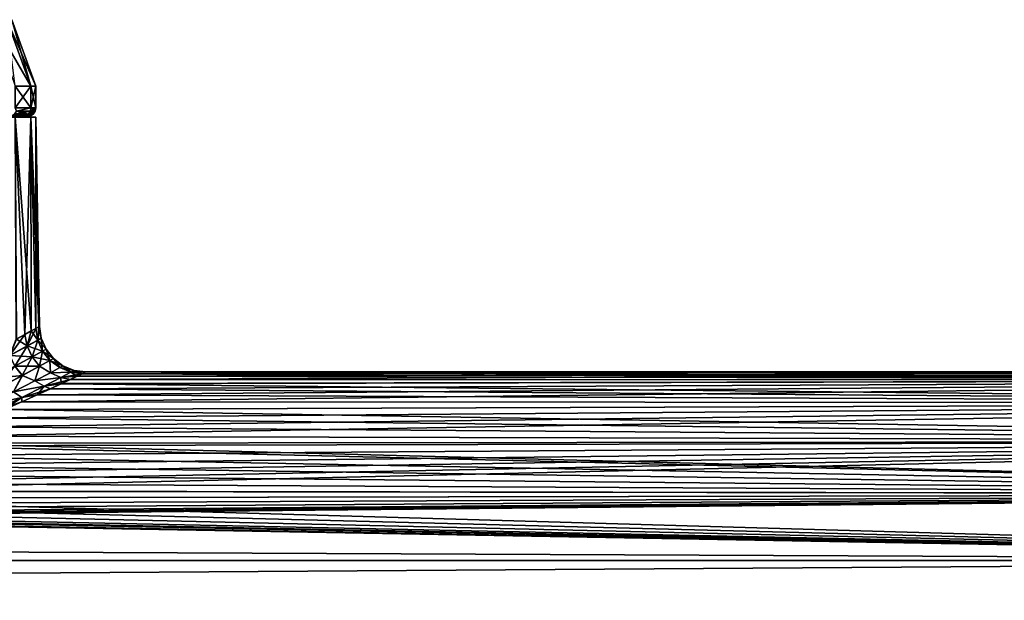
# Model space of a CAD drawing. Header units: metres. Extents: x -128 to 173, y -23 to 79.
# Tile 88 of 129: x 87 to 108, y 18 to 31. Entities that reach past the tile are written whole.
import ezdxf

# ---------------------------------------------------------------- set-up
doc = ezdxf.new("R2010")
doc.units = ezdxf.units.M
doc.layers.add('solid_ORA_153_SW0001', color=7, linetype='CONTINUOUS')

msp = doc.modelspace()

# ---------------------------------------------------------------- linework, layer by layer
at = {"layer": 'solid_ORA_153_SW0001'}
for points in [[(86.553108, 30.6, 2.951781), (87.054443, 29.164444, 3.098997), (87.388039, 29.164444, 1.565428)], [(86.870857, 30.6, 1.49106), (86.553108, 30.6, 2.951781), (87.388039, 29.164444, 1.565428)], [(86.870857, 30.6, 1.49106), (87.388039, 29.164444, 1.565428), (87.5, 29.164444)], [(86.977501, 30.6), (86.870857, 30.6, 1.49106), (87.5, 29.164444)], [(86.870857, 30.6, -1.49106), (87.388039, 29.164444, -1.565428), (87.054443, 29.164444, -3.098997)], [(86.870857, 30.6, -1.49106), (86.977501, 30.6), (87.388039, 29.164444, -1.565428)], [(86.977501, 30.6), (87.5, 29.164444), (87.388039, 29.164444, -1.565428)], [(87.05442, 28.700001, 3.099056), (87.388039, 28.700001, 1.565462), (87.054443, 29.164444, 3.098997)], [(87.05442, 28.700001, -3.099056), (87.054443, 29.164444, -3.098997), (87.388039, 29.164444, -1.565428)], [(87.388039, 28.700001, -1.565462), (87.05442, 28.700001, -3.099056), (87.388039, 29.164444, -1.565428)], [(87.388039, 28.700001, 1.565462), (87.388039, 29.164444, 1.565428), (87.054443, 29.164444, 3.098997)], [(87.5, 28.700001), (87.5, 29.164444), (87.388039, 29.164444, 1.565428)], [(87.388039, 28.700001, 1.565462), (87.5, 28.700001), (87.388039, 29.164444, 1.565428)], [(87.388039, 28.700001, -1.565462), (87.5, 29.164444), (87.5, 28.700001)], [(87.388039, 28.700001, -1.565462), (87.388039, 29.164444, -1.565428), (87.5, 29.164444)], [(87.077431, 28.623463, 2.963657), (87.388039, 28.700001, 1.565462), (87.05442, 28.700001, 3.099056)], [(87.077431, 28.623463, -2.963657), (87.05442, 28.700001, -3.099056), (87.388039, 28.700001, -1.565462)], [(87.077431, 28.623463, 2.963657), (87.382462, 28.623463, 1.49576), (87.388039, 28.700001, 1.565462)], [(87.382462, 28.623463, -1.49576), (87.077431, 28.623463, -2.963657), (87.388039, 28.700001, -1.565462)], [(87.382462, 28.623463, -1.49576), (87.388039, 28.700001, -1.565462), (87.5, 28.700001)], [(87.382462, 28.623463, -1.49576), (87.5, 28.700001), (87.484779, 28.623463)], [(87.382462, 28.623463, 1.49576), (87.484779, 28.623463), (87.388039, 28.700001, 1.565462)], [(87.484779, 28.623463), (87.5, 28.700001), (87.388039, 28.700001, 1.565462)], [(86.973068, 28.515163, -2.934415), (87.190071, 28.5, -1.536993), (86.862526, 28.5, -3.0427)], [(86.973068, 28.515163, 2.934415), (86.862526, 28.5, 3.0427), (87.190071, 28.5, 1.536993)], [(86.862526, 28.5, -3.0427), (87.388046, 28.5, -1.565406), (87.05442, 28.5, -3.099072)], [(86.862526, 28.5, -3.0427), (87.190071, 28.5, -1.536993), (87.388046, 28.5, -1.565406)], [(86.862526, 28.5, 3.0427), (87.05442, 28.5, 3.099072), (87.388046, 28.5, 1.565406)], [(87.190071, 28.5, 1.536993), (86.862526, 28.5, 3.0427), (87.388046, 28.5, 1.565406)], [(87.035629, 28.558523, 2.951945), (86.973068, 28.515163, 2.934415), (87.275085, 28.515163, 1.481002)], [(87.339455, 28.558523, -1.489849), (87.275085, 28.515163, -1.481002), (86.973068, 28.515163, -2.934415)], [(87.339455, 28.558523, -1.489849), (86.973068, 28.515163, -2.934415), (87.035629, 28.558523, -2.951945)], [(86.973068, 28.515163, -2.934415), (87.275085, 28.515163, -1.481002), (87.190071, 28.5, -1.536993)], [(87.275085, 28.515163, 1.481002), (86.973068, 28.515163, 2.934415), (87.190071, 28.5, 1.536993)], [(87.035629, 28.558523, 2.951945), (87.339455, 28.558523, 1.489849), (87.077431, 28.623463, 2.963657)], [(87.035629, 28.558523, -2.951945), (87.077431, 28.623463, -2.963657), (87.382462, 28.623463, -1.49576)], [(87.339455, 28.558523, -1.489849), (87.035629, 28.558523, -2.951945), (87.382462, 28.623463, -1.49576)], [(87.035629, 28.558523, 2.951945), (87.275085, 28.515163, 1.481002), (87.339455, 28.558523, 1.489849)], [(87.259033, 23.807274, -2.655555), (87.05442, 28.5, -3.099072), (87.388046, 28.5, -1.565406)], [(87.259033, 23.807274, -2.655555), (87.076675, 23.709013, -3.313729), (87.05442, 28.5, -3.099072)], [(87.400368, 23.884262, 1.990234), (87.388046, 28.5, 1.565406), (87.05442, 28.5, 3.099072)], [(87.259804, 23.807697, 2.652403), (87.400368, 23.884262, 1.990234), (87.05442, 28.5, 3.099072)], [(87.077332, 23.709435, 3.3116), (87.259804, 23.807697, 2.652403), (87.05442, 28.5, 3.099072)], [(87.339455, 28.558523, 1.489849), (87.382462, 28.623463, 1.49576), (87.077431, 28.623463, 2.963657)], [(87.376389, 28.515163), (87.300003, 28.5), (87.190071, 28.5, -1.536993)], [(87.275085, 28.515163, 1.481002), (87.190071, 28.5, 1.536993), (87.300003, 28.5)], [(87.275085, 28.515163, -1.481002), (87.376389, 28.515163), (87.190071, 28.5, -1.536993)], [(87.190071, 28.5, -1.536993), (87.300003, 28.5), (87.388046, 28.5, -1.565406)], [(87.190071, 28.5, 1.536993), (87.388046, 28.5, 1.565406), (87.5, 28.5)], [(87.190071, 28.5, 1.536993), (87.5, 28.5), (87.300003, 28.5)], [(87.399666, 23.883829, -1.994094), (87.259033, 23.807274, -2.655555), (87.388046, 28.5, -1.565406)], [(87.339455, 28.558523, 1.489849), (87.275085, 28.515163, 1.481002), (87.376389, 28.515163)], [(87.275085, 28.515163, -1.481002), (87.441368, 28.558523), (87.376389, 28.515163)], [(87.339455, 28.558523, -1.489849), (87.441368, 28.558523), (87.275085, 28.515163, -1.481002)], [(87.376389, 28.515163), (87.275085, 28.515163, 1.481002), (87.300003, 28.5)], [(87.300003, 28.5), (87.5, 28.5), (87.388046, 28.5, -1.565406)], [(87.339455, 28.558523, -1.489849), (87.484779, 28.623463), (87.441368, 28.558523)], [(87.339455, 28.558523, -1.489849), (87.382462, 28.623463, -1.49576), (87.484779, 28.623463)], [(87.339455, 28.558523, 1.489849), (87.441368, 28.558523), (87.382462, 28.623463, 1.49576)], [(87.339455, 28.558523, 1.489849), (87.376389, 28.515163), (87.441368, 28.558523)], [(87.441368, 28.558523), (87.484779, 28.623463), (87.382462, 28.623463, 1.49576)], [(87.499504, 23.938538, -1.330027), (87.388046, 28.5, -1.565406), (87.5, 28.5)], [(87.499504, 23.938538, -1.330027), (87.399666, 23.883829, -1.994094), (87.388046, 28.5, -1.565406)], [(87.57885, 23.982548), (87.5, 28.5), (87.388046, 28.5, 1.565406)], [(87.559212, 23.971632, 0.662582), (87.57885, 23.982548), (87.388046, 28.5, 1.565406)], [(87.499924, 23.938917, 1.326476), (87.559212, 23.971632, 0.662582), (87.388046, 28.5, 1.565406)], [(87.400368, 23.884262, 1.990234), (87.499924, 23.938917, 1.326476), (87.388046, 28.5, 1.565406)], [(87.559074, 23.971485, -0.664871), (87.499504, 23.938538, -1.330027), (87.5, 28.5)], [(87.559074, 23.971485, -0.664871), (87.5, 28.5), (87.57885, 23.982548)], [(86.935455, 23.356676, -3.849628), (87.076675, 23.709013, -3.313729), (87.259033, 23.807274, -2.655555)], [(86.935455, 23.356676, -3.849628), (87.259033, 23.807274, -2.655555), (87.310509, 23.558975, -2.602527)], [(87.311249, 23.559387, 2.599378), (87.259804, 23.807697, 2.652403), (87.077332, 23.709435, 3.3116)], [(87.310509, 23.558975, -2.602527), (87.259033, 23.807274, -2.655555), (87.399666, 23.883829, -1.994094)], [(87.311249, 23.559387, 2.599378), (87.400368, 23.884262, 1.990234), (87.259804, 23.807697, 2.652403)], [(87.310509, 23.558975, -2.602527), (87.399666, 23.883829, -1.994094), (87.499504, 23.938538, -1.330027)], [(87.310509, 23.558975, -2.602527), (87.499504, 23.938538, -1.330027), (87.539246, 23.68511, -1.311848)], [(87.539536, 23.685308, 1.31087), (87.400368, 23.884262, 1.990234), (87.311249, 23.559387, 2.599378)], [(87.539536, 23.685308, 1.31087), (87.499924, 23.938917, 1.326476), (87.400368, 23.884262, 1.990234)], [(87.539246, 23.68511, -1.311848), (87.499504, 23.938538, -1.330027), (87.559074, 23.971485, -0.664871)], [(87.539536, 23.685308, 1.31087), (87.559212, 23.971632, 0.662582), (87.499924, 23.938917, 1.326476)], [(87.539246, 23.68511, -1.311848), (87.559074, 23.971485, -0.664871), (87.57885, 23.982548)], [(87.539246, 23.68511, -1.311848), (87.57885, 23.982548), (87.616356, 23.728159, 0)], [(87.616356, 23.728159, 0), (87.559212, 23.971632, 0.662582), (87.539536, 23.685308, 1.31087)], [(87.616356, 23.728159, 0), (87.57885, 23.982548), (87.559212, 23.971632, 0.662582)], [(87.311249, 23.559387, 2.599378), (87.077332, 23.709435, 3.3116), (86.937256, 23.357668, 3.844789)], [(87.310509, 23.558975, -2.602527), (87.539246, 23.68511, -1.311848), (87.415947, 23.323055, -2.599676)], [(87.539536, 23.685308, 1.31087), (87.311249, 23.559387, 2.599378), (87.642296, 23.448204, 1.308847)], [(87.539246, 23.68511, -1.311848), (87.642006, 23.448019, -1.309825), (87.415947, 23.323055, -2.599676)], [(87.539246, 23.68511, -1.311848), (87.616356, 23.728159, 0), (87.642006, 23.448019, -1.309825)], [(87.616356, 23.728159, 0), (87.539536, 23.685308, 1.31087), (87.718155, 23.490627, 0)], [(87.539536, 23.685308, 1.31087), (87.642296, 23.448204, 1.308847), (87.718155, 23.490627, 0)], [(87.642006, 23.448019, -1.309825), (87.616356, 23.728159, 0), (87.718155, 23.490627, 0)], [(86.935455, 23.356676, -3.849628), (87.310509, 23.558975, -2.602527), (87.044617, 23.122448, -3.848113)], [(87.311249, 23.559387, 2.599378), (86.937256, 23.357668, 3.844789), (87.416672, 23.323463, 2.596525)], [(86.937256, 23.357668, 3.844789), (87.046402, 23.123426, 3.843259), (87.416672, 23.323463, 2.596525)], [(87.310509, 23.558975, -2.602527), (87.415947, 23.323055, -2.599676), (87.044617, 23.122448, -3.848113)], [(87.311249, 23.559387, 2.599378), (87.416672, 23.323463, 2.596525), (87.642296, 23.448204, 1.308847)], [(87.415947, 23.323055, -2.599676), (87.642006, 23.448019, -1.309825), (87.576324, 23.12093, -2.614141)], [(87.642296, 23.448204, 1.308847), (87.416672, 23.323463, 2.596525), (87.801888, 23.24506, 1.315633)], [(87.642006, 23.448019, -1.309825), (87.801598, 23.244886, -1.316617), (87.576324, 23.12093, -2.614141)], [(87.642006, 23.448019, -1.309825), (87.718155, 23.490627, 0), (87.801598, 23.244886, -1.316617)], [(87.718155, 23.490627, 0), (87.642296, 23.448204, 1.308847), (87.877419, 23.287113, 0)], [(87.642296, 23.448204, 1.308847), (87.801888, 23.24506, 1.315633), (87.877419, 23.287113, 0)], [(87.801598, 23.244886, -1.316617), (87.718155, 23.490627, 0), (87.877419, 23.287113, 0)], [(87.044617, 23.122448, -3.848113), (87.415947, 23.323055, -2.599676), (87.205719, 22.921782, -3.871811)], [(87.416672, 23.323463, 2.596525), (87.046402, 23.123426, 3.843259), (87.577049, 23.121336, 2.610969)], [(87.415947, 23.323055, -2.599676), (87.576324, 23.12093, -2.614141), (87.205719, 22.921782, -3.871811)], [(87.416672, 23.323463, 2.596525), (87.577049, 23.121336, 2.610969), (87.801888, 23.24506, 1.315633)], [(87.576324, 23.12093, -2.614141), (87.801598, 23.244886, -1.316617), (87.812752, 22.983284, -2.50376)], [(87.812988, 22.983418, 2.502584), (87.801888, 23.24506, 1.315633), (87.577049, 23.121336, 2.610969)], [(87.801598, 23.244886, -1.316617), (87.877419, 23.287113, 0), (88.015373, 23.093681, -1.259639)], [(87.801598, 23.244886, -1.316617), (88.015373, 23.093681, -1.259639), (87.812752, 22.983284, -2.50376)], [(88.083519, 23.131208, 0), (87.877419, 23.287113, 0), (87.801888, 23.24506, 1.315633)], [(88.015549, 23.093781, 1.259659), (88.083519, 23.131208, 0), (87.801888, 23.24506, 1.315633)], [(87.812988, 22.983418, 2.502584), (88.015549, 23.093781, 1.259659), (87.801888, 23.24506, 1.315633)], [(88.015373, 23.093681, -1.259639), (87.877419, 23.287113, 0), (88.083519, 23.131208, 0)], [(87.046402, 23.123426, 3.843259), (86.538857, 22.85878, 5.032516), (87.207504, 22.92275, 3.866914)], [(87.044617, 23.122448, -3.848113), (87.205719, 22.921782, -3.871811), (86.696823, 22.658104, -5.073551)], [(87.046402, 23.123426, 3.843259), (87.207504, 22.92275, 3.866914), (87.577049, 23.121336, 2.610969)], [(87.205719, 22.921782, -3.871811), (87.576324, 23.12093, -2.614141), (87.478546, 22.805065, -3.714659)], [(87.479279, 22.805481, 3.712588), (87.577049, 23.121336, 2.610969), (87.207504, 22.92275, 3.866914)], [(87.576324, 23.12093, -2.614141), (87.812752, 22.983284, -2.50376), (87.478546, 22.805065, -3.714659)], [(87.478546, 22.805065, -3.714659), (87.812752, 22.983284, -2.50376), (88.035515, 22.879206, -2.604546)], [(87.479279, 22.805481, 3.712588), (87.812988, 22.983418, 2.502584), (87.577049, 23.121336, 2.610969)], [(88.035477, 22.879192, 2.604633), (87.812988, 22.983418, 2.502584), (87.479279, 22.805481, 3.712588)], [(87.812752, 22.983284, -2.50376), (88.015373, 23.093681, -1.259639), (88.250427, 22.994223, -1.310584)], [(87.812752, 22.983284, -2.50376), (88.250427, 22.994223, -1.310584), (88.035515, 22.879206, -2.604546)], [(88.250534, 22.994276, 1.311271), (88.015549, 23.093781, 1.259659), (87.812988, 22.983418, 2.502584)], [(88.035477, 22.879192, 2.604633), (88.250534, 22.994276, 1.311271), (87.812988, 22.983418, 2.502584)], [(88.015373, 23.093681, -1.259639), (88.083519, 23.131208, 0), (88.250427, 22.994223, -1.310584)], [(88.322693, 23.033325, 0), (88.083519, 23.131208, 0), (88.015549, 23.093781, 1.259659)], [(88.250534, 22.994276, 1.311271), (88.322693, 23.033325, 0), (88.015549, 23.093781, 1.259659)], [(88.035477, 22.879192, 2.604633), (88.495743, 22.959747, 1.360142), (88.250534, 22.994276, 1.311271)], [(88.035477, 22.879192, 2.604633), (88.390846, 22.909122, 2.042583), (88.495743, 22.959747, 1.360142)], [(88.035515, 22.879206, -2.604546), (88.250427, 22.994223, -1.310584), (88.388718, 22.90814, -2.05357)], [(88.250427, 22.994223, -1.310584), (88.083519, 23.131208, 0), (88.322693, 23.033325, 0)], [(88.242561, 22.838139, 2.723869), (127.5, 22.832304, 2.772344), (127.5, 23)], [(88.390846, 22.909122, 2.042583), (88.242561, 22.838139, 2.723869), (127.5, 23)], [(88.250427, 22.994223, -1.310584), (88.322693, 23.033325, 0), (88.4944, 22.95919, -1.369517)], [(88.250427, 22.994223, -1.310584), (88.4944, 22.95919, -1.369517), (88.388718, 22.90814, -2.05357)], [(88.250534, 22.994276, 1.311271), (88.578697, 23), (88.322693, 23.033325, 0)], [(88.250534, 22.994276, 1.311271), (88.495743, 22.959747, 1.360142), (88.578697, 23)], [(88.322693, 23.033325, 0), (88.578697, 23), (88.4944, 22.95919, -1.369517)], [(88.388718, 22.90814, -2.05357), (88.4944, 22.95919, -1.369517), (127.5, 22.832304, -2.772344)], [(88.495743, 22.959747, 1.360142), (88.390846, 22.909122, 2.042583), (127.5, 23)], [(88.4944, 22.95919, -1.369517), (88.578697, 23), (127.5, 22.832304, -2.772344)], [(88.578697, 23), (88.495743, 22.959747, 1.360142), (127.5, 23)], [(127.5, 22.832304, -2.772344), (88.578697, 23), (127.5, 23)], [(86.538857, 22.85878, 5.032516), (86.699898, 22.659693, 5.067325), (87.207504, 22.92275, 3.866914)], [(86.696823, 22.658104, -5.073551), (87.205719, 22.921782, -3.871811), (87.018234, 22.567591, -4.878705)], [(87.019485, 22.568233, 4.875978), (87.207504, 22.92275, 3.866914), (86.699898, 22.659693, 5.067325)], [(87.205719, 22.921782, -3.871811), (87.478546, 22.805065, -3.714659), (87.018234, 22.567591, -4.878705)], [(87.018234, 22.567591, -4.878705), (87.478546, 22.805065, -3.714659), (87.68103, 22.693769, -3.863104)], [(87.019485, 22.568233, 4.875978), (87.479279, 22.805481, 3.712588), (87.207504, 22.92275, 3.866914)], [(87.681145, 22.693853, 3.862876), (87.479279, 22.805481, 3.712588), (87.019485, 22.568233, 4.875978)], [(87.198158, 22.357592, 5.397968), (127.5, 22.331661, 5.50426), (127.5, 22.832304, 2.772344)], [(87.528961, 22.506052, 4.741056), (87.198158, 22.357592, 5.397968), (127.5, 22.832304, 2.772344)], [(87.478546, 22.805065, -3.714659), (88.035515, 22.879206, -2.604546), (87.68103, 22.693769, -3.863104)], [(87.681145, 22.693853, 3.862876), (88.035477, 22.879192, 2.604633), (87.479279, 22.805481, 3.712588)], [(87.812599, 22.636152, 4.074874), (87.528961, 22.506052, 4.741056), (127.5, 22.832304, 2.772344)], [(87.68103, 22.693769, -3.863104), (88.035515, 22.879206, -2.604546), (88.046913, 22.745531, -3.411862)], [(87.68103, 22.693769, -3.863104), (88.046913, 22.745531, -3.411862), (87.808632, 22.634333, -4.084971)], [(87.681145, 22.693853, 3.862876), (88.242561, 22.838139, 2.723869), (88.035477, 22.879192, 2.604633)], [(87.681145, 22.693853, 3.862876), (88.050102, 22.747021, 3.401918), (88.242561, 22.838139, 2.723869)], [(87.681145, 22.693853, 3.862876), (87.812599, 22.636152, 4.074874), (88.050102, 22.747021, 3.401918)], [(87.808632, 22.634333, -4.084971), (88.046913, 22.745531, -3.411862), (127.5, 22.331661, -5.50426)], [(88.050102, 22.747021, 3.401918), (87.812599, 22.636152, 4.074874), (127.5, 22.832304, 2.772344)], [(88.035477, 22.879192, 2.604633), (88.242561, 22.838139, 2.723869), (88.390846, 22.909122, 2.042583)], [(88.035515, 22.879206, -2.604546), (88.388718, 22.90814, -2.05357), (88.239876, 22.836849, -2.734644)], [(88.035515, 22.879206, -2.604546), (88.239876, 22.836849, -2.734644), (88.046913, 22.745531, -3.411862)], [(88.046913, 22.745531, -3.411862), (88.239876, 22.836849, -2.734644), (127.5, 22.832304, -2.772344)], [(88.046913, 22.745531, -3.411862), (127.5, 22.832304, -2.772344), (127.5, 22.331661, -5.50426)], [(88.242561, 22.838139, 2.723869), (88.050102, 22.747021, 3.401918), (127.5, 22.832304, 2.772344)], [(88.239876, 22.836849, -2.734644), (88.388718, 22.90814, -2.05357), (127.5, 22.832304, -2.772344)], [(86.437599, 22.281202, -5.983607), (87.018234, 22.567591, -4.878705), (87.192688, 22.447048, -5.071671)], [(87.192863, 22.447151, 5.071317), (87.019485, 22.568233, 4.875978), (86.439545, 22.282175, 5.980463)], [(87.018234, 22.567591, -4.878705), (87.68103, 22.693769, -3.863104), (87.192688, 22.447048, -5.071671)], [(87.192863, 22.447151, 5.071317), (87.681145, 22.693853, 3.862876), (87.019485, 22.568233, 4.875978)], [(87.192688, 22.447048, -5.071671), (87.68103, 22.693769, -3.863104), (87.524086, 22.503839, -4.751548)], [(87.192863, 22.447151, 5.071317), (87.812599, 22.636152, 4.074874), (87.681145, 22.693853, 3.862876)], [(87.192863, 22.447151, 5.071317), (87.528961, 22.506052, 4.741056), (87.812599, 22.636152, 4.074874)], [(87.68103, 22.693769, -3.863104), (87.808632, 22.634333, -4.084971), (87.524086, 22.503839, -4.751548)], [(87.524086, 22.503839, -4.751548), (87.808632, 22.634333, -4.084971), (127.5, 22.331661, -5.50426)], [(85.400932, 21.615063, 7.8606), (127.5, 21.505373, 8.155912), (127.5, 22.331661, 5.50426)], [(85.919937, 21.818029, 7.278299), (85.400932, 21.615063, 7.8606), (127.5, 22.331661, 5.50426)], [(86.393349, 22.011396, 6.670713), (85.919937, 21.818029, 7.278299), (127.5, 22.331661, 5.50426)], [(86.819649, 22.192076, 6.042495), (86.393349, 22.011396, 6.670713), (127.5, 22.331661, 5.50426)], [(86.437599, 22.281202, -5.983607), (87.192688, 22.447048, -5.071671), (86.576523, 22.150213, -6.217153)], [(86.57682, 22.150379, 6.216782), (87.192863, 22.447151, 5.071317), (86.439545, 22.282175, 5.980463)], [(86.576523, 22.150213, -6.217153), (87.192688, 22.447048, -5.071671), (86.813164, 22.189308, -6.05265)], [(86.57682, 22.150379, 6.216782), (87.198158, 22.357592, 5.397968), (87.192863, 22.447151, 5.071317)], [(86.57682, 22.150379, 6.216782), (86.819649, 22.192076, 6.042495), (87.198158, 22.357592, 5.397968)], [(87.192688, 22.447048, -5.071671), (87.192558, 22.355116, -5.408213), (86.813164, 22.189308, -6.05265)], [(86.813164, 22.189308, -6.05265), (87.192558, 22.355116, -5.408213), (127.5, 22.331661, -5.50426)], [(86.813164, 22.189308, -6.05265), (127.5, 22.331661, -5.50426), (127.5, 21.505373, -8.155912)], [(87.198158, 22.357592, 5.397968), (86.819649, 22.192076, 6.042495), (127.5, 22.331661, 5.50426)], [(87.192558, 22.355116, -5.408213), (87.524086, 22.503839, -4.751548), (127.5, 22.331661, -5.50426)], [(87.192688, 22.447048, -5.071671), (87.524086, 22.503839, -4.751548), (87.192558, 22.355116, -5.408213)], [(87.192863, 22.447151, 5.071317), (87.198158, 22.357592, 5.397968), (87.528961, 22.506052, 4.741056)], [(86.38562, 22.008192, -6.681276), (86.813164, 22.189308, -6.05265), (127.5, 21.505373, -8.155912)], [(85.911186, 21.814508, -7.288842), (86.38562, 22.008192, -6.681276), (127.5, 21.505373, -8.155912)], [(85.391479, 21.611425, -7.870598), (85.911186, 21.814508, -7.288842), (127.5, 21.505373, -8.155912)], [(81.557724, 20.431887, 10.561154), (127.5, 20.365488, 10.688633), (127.5, 21.505373, 8.155912)], [(82.258522, 20.603258, 10.222805), (81.557724, 20.431887, 10.561154), (127.5, 21.505373, 8.155912)], [(82.943733, 20.790598, 9.83621), (82.258522, 20.603258, 10.222805), (127.5, 21.505373, 8.155912)], [(83.606003, 20.989767, 9.403705), (82.943733, 20.790598, 9.83621), (127.5, 21.505373, 8.155912)], [(84.239609, 21.196539, 8.927863), (83.606003, 20.989767, 9.403705), (127.5, 21.505373, 8.155912)], [(84.839508, 21.406485, 8.412039), (84.239609, 21.196539, 8.927863), (127.5, 21.505373, 8.155912)], [(84.828613, 21.402533, -8.42209), (84.987045, 21.46015, -8.274177), (127.5, 20.365488, -10.688633)], [(84.986969, 21.460146, 8.274186), (84.839508, 21.406485, 8.412039), (127.5, 21.505373, 8.155912)], [(85.400932, 21.615063, 7.8606), (84.986969, 21.460146, 8.274186), (127.5, 21.505373, 8.155912)], [(84.987045, 21.46015, -8.274177), (85.391479, 21.611425, -7.870598), (127.5, 21.505373, -8.155912)], [(84.987045, 21.46015, -8.274177), (127.5, 21.505373, -8.155912), (127.5, 20.365488, -10.688633)], [(84.226471, 21.192102, -8.938387), (84.828613, 21.402533, -8.42209), (127.5, 20.365488, -10.688633)], [(83.590744, 20.984976, -9.414391), (84.226471, 21.192102, -8.938387), (127.5, 20.365488, -10.688633)], [(82.927559, 20.785923, -9.846085), (83.590744, 20.984976, -9.414391), (127.5, 20.365488, -10.688633)], [(81.540474, 20.427982, -10.568704), (82.242447, 20.599092, -10.231198), (127.5, 20.365488, -10.688633)], [(82.242447, 20.599092, -10.231198), (82.927559, 20.785923, -9.846085), (127.5, 20.365488, -10.688633)], [(80.828033, 20.27586, -10.857692), (81.540474, 20.427982, -10.568704), (127.5, 20.365488, -10.688633)], [(81.557724, 20.431887, 10.561154), (80.846924, 20.279575, 10.850752), (127.5, 20.365488, 10.688633)], [(76.508438, 19.842794, 11.630284), (127.5, 18.928629, 13.065489), (127.5, 20.365488, 10.688633)], [(77.233231, 19.855358, 11.608823), (76.508438, 19.842794, 11.630284), (127.5, 20.365488, 10.688633)], [(77.957756, 19.892284, 11.545433), (77.233231, 19.855358, 11.608823), (127.5, 20.365488, 10.688633)], [(78.206062, 19.910585, 11.513844), (77.957756, 19.892284, 11.545433), (127.5, 20.365488, 10.688633)], [(78.681061, 19.953598, 11.43914), (78.206062, 19.910585, 11.513844), (127.5, 20.365488, 10.688633)], [(79.404396, 20.039005, 11.288855), (78.681061, 19.953598, 11.43914), (127.5, 20.365488, 10.688633)], [(80.127899, 20.148073, 11.093021), (79.404396, 20.039005, 11.288855), (127.5, 20.365488, 10.688633)], [(80.110275, 20.145061, -11.09849), (80.828033, 20.27586, -10.857692), (127.5, 18.928629, -13.065489)], [(80.846924, 20.279575, 10.850752), (80.127899, 20.148073, 11.093021), (127.5, 20.365488, 10.688633)], [(80.828033, 20.27586, -10.857692), (127.5, 20.365488, -10.688633), (127.5, 18.928629, -13.065489)], [(78.662651, 19.951811, -11.442256), (79.387688, 20.036715, -11.292921), (127.5, 18.928629, -13.065489)], [(79.387688, 20.036715, -11.292921), (80.110275, 20.145061, -11.09849), (127.5, 18.928629, -13.065489)], [(-127.5, 18.928629, -13.065489), (-76.508804, 19.8428, -11.630275), (127.5, 18.928629, -13.065489)], [(76.508438, 19.842794, 11.630284), (-127.5, 18.928629, 13.065489), (127.5, 18.928629, 13.065489)], [(-76.508804, 19.8428, -11.630275), (76.491196, 19.8428, -11.630275), (127.5, 18.928629, -13.065489)], [(76.491196, 19.8428, -11.630275), (77.215477, 19.854641, -11.610048), (127.5, 18.928629, -13.065489)], [(77.215477, 19.854641, -11.610048), (77.93885, 19.891027, -11.547598), (127.5, 18.928629, -13.065489)], [(77.93885, 19.891027, -11.547598), (78.204865, 19.910559, -11.513889), (127.5, 18.928629, -13.065489)], [(78.204865, 19.910559, -11.513889), (78.662651, 19.951811, -11.442256), (127.5, 18.928629, -13.065489)], [(-127.5, 17.215748, 15.251822), (127.5, 17.215748, 15.251822), (127.5, 18.928629, 13.065489)], [(-127.5, 18.928629, 13.065489), (-127.5, 17.215748, 15.251822), (127.5, 18.928629, 13.065489)], [(-127.5, 18.928629, -13.065489), (127.5, 18.928629, -13.065489), (127.5, 17.215748, -15.251822)], [(-127.5, 17.215748, -15.251822), (-127.5, 18.928629, -13.065489), (127.5, 17.215748, -15.251822)]]:
    msp.add_3dface(points, dxfattribs=at)

doc.saveas('drawing.dxf')
